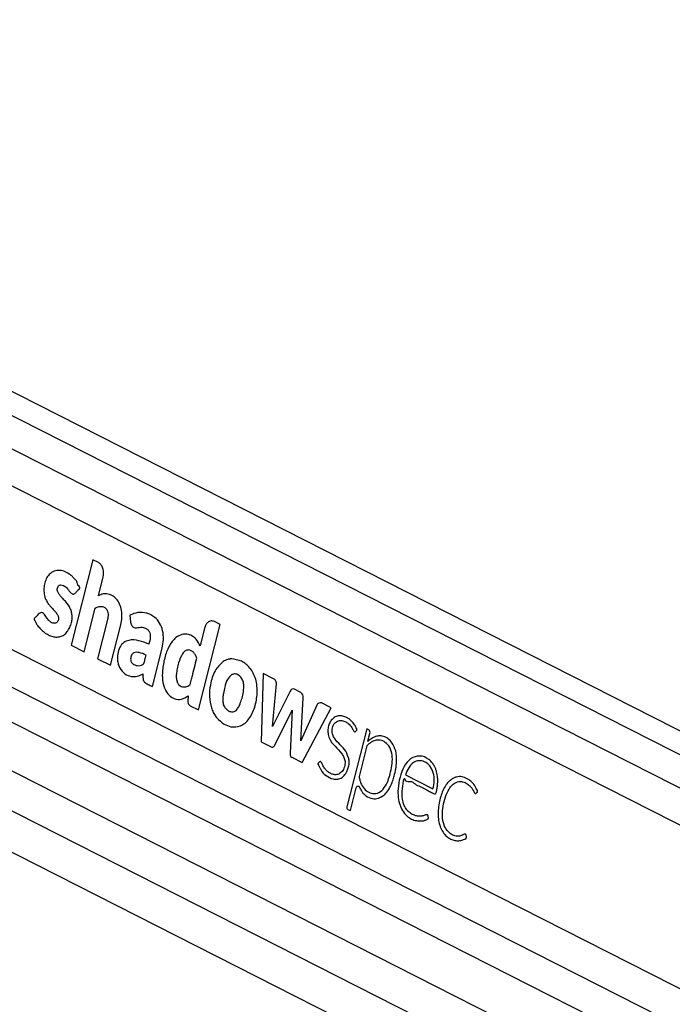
# Model space of a CAD drawing. Header units: millimetres. Extents: x 38476 to 443956, y 24059 to 406945.
# Tile 9 of 75: x 103212 to 108387, y 175933 to 183741. Entities that reach past the tile are written whole.
import ezdxf

# ---------------------------------------------------------------- set-up
doc = ezdxf.new("R2010")
doc.units = ezdxf.units.MM

msp = doc.modelspace()

# ---------------------------------------------------------------- linework, layer by layer
at = {"color": 7, "linetype": 'Continuous', "lineweight": 25, "ltscale": 50}
for p, q in [((131417.06, 166439.4), (97339.58, 183740.9)), ((96325.1, 181248.53), (125777.06, 166295.46)), ((102979.32, 180130.67), (125377.08, 168759.09)), ((103791.88, 179458.36), (103619.61, 178779.75)), ((103835.81, 179436.05), (103791.88, 179458.36)), ((103835.65, 179172.34), (103873.73, 179322.36)), ((98962.31, 179264.74), (124481.16, 166308.55)), ((103722.7, 178727.4), (103811.06, 179075.46)), ((103907.83, 178983.33), (103829.15, 178673.37)), ((104084.4, 179017.92), (104091.47, 178962.85)), ((104800.94, 178946.05), (104756.72, 178968.5)), ((102822.68, 178913.28), (125081.73, 167612.13)), ((103932.24, 178621.02), (104010.92, 178930.99)), ((104628.67, 178267.44), (104800.94, 178946.05)), ((104676.68, 178915.11), (104641.61, 178776.96)), ((103619.61, 178779.75), (103722.7, 178727.4)), ((104263.82, 178452.68), (104341.19, 178757.46)), ((103829.15, 178673.37), (103932.24, 178621.02)), ((105142.57, 178557.15), (105125.84, 178015.01)), ((105225.05, 178515.27), (105142.57, 178557.15)), ((105215.8, 178137.14), (105247.2, 178475.35)), ((105356.75, 178416.24), (105215.8, 178137.14)), ((105440.39, 178406.42), (105391.11, 178431.44)), ((104547.18, 178378.38), (104545.74, 178337.17)), ((105440.1, 178022.15), (105459.99, 178363.36)), ((104564.8, 178299.86), (104628.67, 178267.44)), ((105233.83, 177987.81), (105373.57, 178264.65)), ((105373.57, 178264.65), (105356.22, 177925.67)), ((105568.96, 178305.86), (105440.1, 178022.15)), ((105452.44, 177849.2), (105680.94, 178283.72)), ((105680.94, 178283.72), (105604.08, 178322.74)), ((105964.16, 178118.27), (105806.98, 177499.09)), ((105979.2, 178110.64), (105964.16, 178118.27)), ((105973.59, 178018.41), (105989.31, 178080.33)), ((105125.84, 178015.01), (105205.68, 177974.48)), ((105961.76, 177971.81), (105902.56, 177738.62)), ((105973.24, 178018.04), (105973.59, 178018.41)), ((105368.63, 177891.75), (105452.44, 177849.2)), ((106269.83, 177751.73), (106489.01, 177640.45)), ((105834.01, 177468.58), (105880.2, 177650.54)), ((105813.72, 177478.88), (105834.01, 177468.58))]:
    msp.add_line(p, q, dxfattribs=at)
at = {"color": 8, "linetype": 'Continuous', "lineweight": 25, "ltscale": 50}
for p, q in [((97350.25, 183545.94), (131216.26, 166351.8)), ((97350.25, 183281.57), (125756.2, 168859.57)), ((97018.5, 181560.17), (125329.06, 167186.6)), ((96814.26, 181386.7), (126249.42, 166442.16)), ((99059.1, 179543.62), (124750.43, 166499.86))]:
    msp.add_line(p, q, dxfattribs=at)
at = {"color": 7, "linetype": 'Continuous', "lineweight": 25, "ltscale": 50, "flags": 128}
msp.add_lwpolyline([(105880.2, 177650.54), (105882.05, 177655.53), (105884.78, 177659.62), (105888.19, 177662.5), (105892.03, 177663.97), (105896, 177663.91), (105899.82, 177662.33), (105903.19, 177659.34), (105905.86, 177655.17)], dxfattribs=at)
at = {"color": 7, "linetype": 'Continuous', "lineweight": 25, "ltscale": 2500}
for centre, radius, start, end in [((104896.54, 178542.41), 130.09, 100.639243, 105.29654), ((105381.05, 178407.74), 25.75, 66.991157, 160.707364), ((105415.4, 178369.06), 44.95, 352.721389, 56.224485), ((104991.1, 178371.27), 273.96, 198.707557, 202.501032), ((105594.11, 178298.51), 26.21, 67.639135, 163.699781), ((105963.61, 178088.6), 27, 342.169211, 54.716886), ((106057.24, 177938.48), 126.13, 54.049464, 61.765924), ((105997.57, 177963.68), 36.72, 133.712578, 167.204627), ((105824.12, 177493.58), 18, 162.176659, 234.702675)]:
    msp.add_arc(centre, radius, start, end, dxfattribs=at)
at = {"color": 7, "linetype": 'Continuous', "lineweight": 25, "ltscale": 50}
for points, knots in [([(103873.73, 179322.36), (103875.76, 179335.4), (103879.74, 179361.06), (103870.85, 179396.29), (103855.73, 179422.59), (103842.53, 179431.51), (103835.81, 179436.05)], [0, 0, 0, 0, 0.2836908, 0.5579012, 0.7750238, 1, 1, 1, 1]), ([(103652.46, 179193.15), (103654.57, 179195.44), (103659.12, 179200.39), (103666.9, 179208.83), (103673.95, 179216.56), (103679.75, 179222.74), (103683.2, 179226.77), (103686.02, 179229.1), (103687.75, 179230.91), (103688.64, 179232.19), (103688.61, 179233.66), (103688.31, 179235.45), (103687.29, 179238.73), (103685.44, 179243.09), (103683.53, 179247.09), (103682.34, 179249.55), (103681.93, 179250.43), (103681.78, 179250.76), (103681.72, 179250.9), (103681.7, 179250.95), (103681.69, 179250.98), (103681.68, 179250.99), (103681.68, 179250.99), (103672.85, 179249.02), (103670.82, 179282.98), (103651.88, 179299.7), (103634.54, 179321.66), (103595.92, 179354.14), (103544.66, 179377.92), (103484.82, 179372.33), (103446.97, 179347.06), (103421.45, 179308.55), (103406.98, 179266.29), (103401.87, 179220.57), (103406.84, 179169.23), (103424.28, 179127.25), (103446.76, 179098.18), (103466.92, 179075.74), (103487.27, 179054.21), (103505.88, 179032.23), (103517.32, 179012.87), (103520.45, 178995.16), (103519.19, 178982.75), (103515.3, 178971.73), (103509.32, 178963.13), (103501.92, 178957.28), (103492.18, 178953.66), (103476.1, 178954.33), (103454.9, 178963.94), (103432.34, 178986.01), (103416.45, 179011.06), (103402.14, 179033.79), (103390.86, 179037.96), (103385.17, 179040.06)], [0, 0, 0, 0, 0.0099314, 0.0214276, 0.0365864, 0.0432559, 0.0484958, 0.0532932, 0.0553271, 0.056686, 0.0577101, 0.0590089, 0.0615763, 0.0670892, 0.0724318, 0.0742927, 0.0749625, 0.0752236, 0.0753291, 0.0753772, 0.0753961, 0.0754035, 0.0754089, 0.0754116, 0.1039971, 0.1325731, 0.1611998, 0.1897799, 0.3002885, 0.3553551, 0.4103139, 0.4519035, 0.4923975, 0.5324307, 0.5723895, 0.6270195, 0.6565116, 0.6858414, 0.7228176, 0.7511978, 0.7767408, 0.7873398, 0.798405, 0.8090623, 0.8193674, 0.8297376, 0.8403333, 0.8565629, 0.8890691, 0.9219682, 0.957476, 0.9785714, 1, 1, 1, 1]), ([(103385.17, 179040.06), (103378.71, 179038.6), (103366.26, 179035.78), (103352.54, 179017.48), (103340.9, 179005.48), (103331.96, 178997.4), (103328, 178992.45), (103326.71, 178988.66), (103326.49, 178987.03), (103326.85, 178984.22), (103331.65, 178975.59), (103339.24, 178958.24), (103355.3, 178934.32), (103375.46, 178910.11), (103401.24, 178886.18), (103430.72, 178865.72), (103464.33, 178850.54), (103499.18, 178843.68), (103532.99, 178847.08), (103564.06, 178861.14), (103589.8, 178886.91), (103610.16, 178920.53), (103622.85, 178957.03), (103628.14, 178992.73), (103627.2, 179025.09), (103621.05, 179051.12), (103606.99, 179085.97), (103584.94, 179116.49), (103558.19, 179146.28), (103538.13, 179166.15), (103521.62, 179185.58), (103511.01, 179205.49), (103508.8, 179225.53), (103512.6, 179240.77), (103519.97, 179252.7), (103532.44, 179260.07), (103548.91, 179258.9), (103570.02, 179249.5), (103594.48, 179227.07), (103611.05, 179199.28), (103627.63, 179187.13), (103635.94, 179184.41), (103644.81, 179185.99), (103649.79, 179190.65), (103652.46, 179193.15)], [0, 0, 0, 0, 0.0226933, 0.0437679, 0.0651238, 0.074103, 0.0817032, 0.0833138, 0.0846095, 0.0858079, 0.0903681, 0.1114665, 0.1376478, 0.1725378, 0.2054827, 0.2470295, 0.2889524, 0.3304574, 0.3713796, 0.408519, 0.444977, 0.4820369, 0.5188255, 0.5459743, 0.5729937, 0.5992825, 0.6141076, 0.6736308, 0.7069348, 0.7354698, 0.760548, 0.7834656, 0.7961243, 0.80987, 0.8227216, 0.8348465, 0.856611, 0.8796692, 0.913136, 0.958833, 0.9692406, 0.9789811, 0.9887717, 1, 1, 1, 1]), ([(104010.92, 178930.99), (104014.73, 178948.88), (104022.38, 178984.84), (104023.09, 179041.79), (104011.57, 179096.65), (103986.71, 179142.06), (103952.3, 179172.04), (103913.96, 179187.86), (103873.49, 179190.6), (103848.28, 179178.44), (103835.65, 179172.34)], [0, 0, 0, 0, 0.1244512, 0.2501418, 0.3747705, 0.4998116, 0.624783, 0.7502281, 0.874851, 1, 1, 1, 1]), ([(103811.06, 179075.46), (103821.02, 179080.33), (103839.44, 179089.33), (103865.61, 179089.23), (103886.61, 179081.02), (103901.11, 179067.36), (103909.91, 179048.47), (103914.22, 179027.47), (103912.32, 179004.66), (103909.25, 178990.08), (103907.83, 178983.33)], [0, 0, 0, 0, 0.2007429, 0.3713529, 0.4912627, 0.6152047, 0.6945975, 0.7936929, 0.904544, 1, 1, 1, 1]), ([(104341.19, 178757.46), (104345.63, 178780.08), (104354.51, 178825.35), (104348.21, 178896.85), (104323.42, 178959.54), (104278.74, 179009.4), (104218.89, 179038.62), (104149.62, 179045.4), (104105.85, 179026.95), (104084.4, 179017.92)], [0, 0, 0, 0, 0.12290084, 0.24599951, 0.36880528, 0.4922608, 0.66168778, 0.83424656, 1, 1, 1, 1]), ([(104091.47, 178962.85), (104092.34, 178957.97), (104094.08, 178948.26), (104100.19, 178935.64), (104108.42, 178926.11), (104128.1, 178913.89), (104160.59, 178924.19), (104196, 178922.73), (104223.17, 178909.73), (104238.88, 178891.56), (104246.58, 178867.18), (104248.15, 178831.89), (104240.78, 178806.25), (104235.74, 178788.73)], [0, 0, 0, 0, 0.0436955, 0.0870347, 0.1308022, 0.1738721, 0.3477037, 0.5206391, 0.6094316, 0.6979007, 0.7620497, 0.8374653, 1, 1, 1, 1]), ([(104756.72, 178968.5), (104747.54, 178971.35), (104729.48, 178976.95), (104704.67, 178964.44), (104686.16, 178943.15), (104679.88, 178924.57), (104676.68, 178915.11)], [0, 0, 0, 0, 0.28369619, 0.55790521, 0.77502312, 1, 1, 1, 1]), ([(104235.74, 178788.73), (104209.73, 178799.06), (104157.75, 178819.7), (104088.88, 178826.71), (104036.03, 178805.14), (104003.56, 178767.16), (103986.95, 178713.05), (103985.15, 178660.77), (103995.23, 178617.5), (104018.4, 178577.21), (104056.1, 178543.47), (104105.9, 178528.55), (104150.72, 178534.56), (104177.22, 178548), (104188.89, 178553.92)], [0, 0, 0, 0, 0.1432452, 0.2863012, 0.3585621, 0.4297316, 0.5016542, 0.5733337, 0.6211833, 0.6688826, 0.7652244, 0.8510948, 0.934426, 1, 1, 1, 1]), ([(104641.61, 178776.96), (104633.39, 178792.76), (104617.75, 178822.81), (104585.3, 178852.76), (104545.4, 178870.58), (104498.46, 178869.3), (104442.39, 178840.93), (104393.25, 178774.95), (104359.17, 178682.12), (104343.03, 178589.33), (104341.25, 178502.49), (104360.14, 178432.29), (104393.67, 178380.51), (104440.04, 178352.15), (104494.59, 178346.82), (104529.76, 178367.92), (104547.18, 178378.38)], [0, 0, 0, 0, 0.0551731, 0.1049226, 0.1521197, 0.2211296, 0.2887829, 0.3864031, 0.4840728, 0.5817337, 0.6552045, 0.72656, 0.7887208, 0.8486944, 0.9250833, 1, 1, 1, 1]), ([(104213.76, 178702.15), (104195.86, 178710.23), (104170.88, 178721.51), (104137.72, 178725.23), (104119.17, 178722.27), (104105.62, 178713.06), (104097.58, 178700.93), (104092.58, 178686), (104090.63, 178670.01), (104092.68, 178654.41), (104101.42, 178638.27), (104118.5, 178625.66), (104141.78, 178616.11), (104158.68, 178618.51), (104167.13, 178619.71)], [0, 0, 0, 0, 0.2353486, 0.3283846, 0.4176259, 0.4666002, 0.5143669, 0.5625713, 0.6119262, 0.6567566, 0.6994102, 0.7879806, 0.894126, 1, 1, 1, 1]), ([(104616.18, 178676.77), (104612.99, 178685.6), (104606.64, 178703.23), (104591.09, 178723.7), (104572.57, 178737.86), (104549.78, 178745.15), (104524.13, 178738.06), (104493.68, 178703.91), (104473.7, 178652.05), (104460.41, 178595.64), (104453.76, 178554.06), (104452.02, 178515.98), (104458.37, 178494.95), (104461.5, 178484.6)], [0, 0, 0, 0, 0.0670184, 0.1338132, 0.2006254, 0.2679622, 0.3551289, 0.4415534, 0.6335922, 0.746492, 0.8463531, 0.9244453, 1, 1, 1, 1]), ([(104167.13, 178619.71), (104173.9, 178622.13), (104182.75, 178625.29), (104192.83, 178631.25), (104201.23, 178642.01), (104204.74, 178668.74), (104210.53, 178690.18), (104213.76, 178702.15)], [0, 0, 0, 0, 0.256556, 0.3348651, 0.3977497, 0.6637023, 1, 1, 1, 1]), ([(104461.5, 178484.6), (104465.55, 178477.78), (104473.81, 178463.87), (104492.09, 178453.13), (104511.06, 178448.27), (104529.3, 178449.9), (104545.44, 178455.57), (104562.44, 178464.77), (104570.19, 178495.79), (104587.85, 178565), (104603.69, 178627.52), (104616.18, 178676.77)], [0, 0, 0, 0, 0.06976554, 0.14208819, 0.2156733, 0.28555547, 0.3440216, 0.40472686, 0.47699798, 0.58801644, 1, 1, 1, 1]), ([(104824.92, 178650.99), (104801.77, 178628.57), (104754.58, 178582.88), (104721.95, 178477.05), (104711.05, 178373.14), (104724.83, 178312.98), (104731.61, 178283.4)], [0, 0, 0, 0, 0.27469575, 0.55998966, 0.78364547, 1, 1, 1, 1]), ([(104862.23, 178667.89), (104855.05, 178665.58), (104842.27, 178661.45), (104830.21, 178654.18), (104824.92, 178650.99)], [0, 0, 0, 0, 0.5612336, 1, 1, 1, 1]), ([(104893.45, 178672.46), (104889.5, 178672.27), (104882.51, 178671.95), (104875.56, 178670.78), (104872.53, 178670.27)], [0, 0, 0, 0, 0.563963, 1, 1, 1, 1]), ([(104885.2, 178134.61), (104911.83, 178133.39), (104964.61, 178130.98), (105035.04, 178192.52), (105079.47, 178288.04), (105099.81, 178399.02), (105089.7, 178513.91), (105040.88, 178604.9), (104971.3, 178660.62), (104919.4, 178668.51), (104893.45, 178672.46)], [0, 0, 0, 0, 0.1251146, 0.2479069, 0.3752364, 0.5042067, 0.6288633, 0.7523567, 0.876175, 1, 1, 1, 1]), ([(104188.89, 178553.92), (104188.82, 178545.49), (104188.66, 178526.72), (104191.03, 178501.35), (104202.77, 178485.22), (104215.65, 178476.78), (104236.56, 178466.37), (104252.85, 178458.19), (104263.82, 178452.68)], [0, 0, 0, 0, 0.1538117, 0.3424959, 0.4333414, 0.5586184, 0.7027714, 1, 1, 1, 1]), ([(104893.54, 178547.55), (104881.05, 178535.69), (104855.28, 178511.21), (104838.46, 178453.08), (104827.66, 178404.98), (104822.42, 178365.72), (104822.38, 178331.7), (104829.94, 178298.64), (104847.22, 178272.73), (104862.14, 178263.42), (104869.71, 178258.7)], [0, 0, 0, 0, 0.1778947, 0.366933, 0.51641, 0.611748, 0.7064918, 0.8043169, 0.9007983, 1, 1, 1, 1]), ([(104869.71, 178258.7), (104878.88, 178255.17), (104897.14, 178248.16), (104920.79, 178256.84), (104935.59, 178271.9), (104944.91, 178285.4), (104952.85, 178300.53), (104969.4, 178339.97), (104984.26, 178389.65), (104989.7, 178448.56), (104987.09, 178487.87), (104972.39, 178522.39), (104948.7, 178544.56), (104920.97, 178556.06), (104902.58, 178550.35), (104893.54, 178547.55)], [0, 0, 0, 0, 0.0814075, 0.1622238, 0.2004983, 0.238872, 0.2774593, 0.3157122, 0.5201853, 0.6014302, 0.6788807, 0.7576784, 0.838995, 0.9208959, 1, 1, 1, 1]), ([(105247.2, 178475.35), (105247.15, 178477.59), (105247.03, 178482.62), (105244.74, 178491.52), (105240.77, 178501.38), (105233.64, 178510), (105228.02, 178513.45), (105225.05, 178515.27)], [0, 0, 0, 0, 0.1234362, 0.2781781, 0.520208, 0.746524, 1, 1, 1, 1]), ([(104545.74, 178337.17), (104545.94, 178332.4), (104546.32, 178323.29), (104550.89, 178312.04), (104557.31, 178304.29), (104562.21, 178301.4), (104564.8, 178299.86)], [0, 0, 0, 0, 0.2863993, 0.5469865, 0.7602848, 1, 1, 1, 1]), ([(104737.99, 178266.43), (104743.9, 178253.82), (104754.49, 178231.24), (104768.52, 178212.84), (104774.71, 178204.72)], [0, 0, 0, 0, 0.5585463, 1, 1, 1, 1]), ([(104774.71, 178204.72), (104793.38, 178185.77), (104826.96, 178151.69), (104867.3, 178139.86), (104885.2, 178134.61)], [0, 0, 0, 0, 0.55617978, 1, 1, 1, 1]), ([(105875.19, 178097.58), (105878.68, 178100.44), (105882.41, 178103.48), (105885.18, 178108.37), (105885.58, 178109.38), (105885.75, 178111.24), (105885.18, 178114.08), (105882.26, 178122.65), (105872.55, 178139.95), (105854.48, 178169.77), (105827.12, 178194.7), (105796.57, 178212.2), (105767.13, 178221.55), (105735.87, 178221.75), (105706.55, 178210.06), (105682.58, 178187.42), (105665.76, 178157.51), (105655.62, 178121.89), (105654.53, 178080.72), (105671.21, 178026.12), (105713.68, 177975.55), (105757.65, 177934.89), (105783.8, 177892.55), (105794.56, 177855.95), (105788.37, 177813.61), (105769.55, 177777.93), (105742.26, 177756.5), (105713.37, 177751.35), (105686.77, 177758.15), (105663.46, 177770.6), (105642.38, 177788.81), (105624.01, 177812.3), (105611.82, 177834.64), (105605.43, 177850.69), (105601.08, 177855.97), (105597.88, 177857.94), (105593.42, 177858.31), (105588.31, 177854.98), (105583.81, 177849.34), (105579.89, 177845.54), (105577.55, 177843.44), (105576.94, 177842.27), (105576.83, 177841.78), (105576.88, 177841.12), (105577.35, 177838.99), (105578.82, 177835.52), (105580.78, 177831.34), (105585.13, 177822.4), (105589.81, 177812.14), (105595.25, 177802.52), (105597.71, 177798.36), (105598.81, 177796.55), (105599.3, 177795.76), (105599.51, 177795.41), (105599.61, 177795.26), (105599.65, 177795.19), (105599.66, 177795.16), (105599.68, 177795.15), (105607.66, 177770.74), (105644.01, 177745.26), (105689.26, 177718.1), (105733.33, 177715.84), (105770.25, 177728.62), (105788.89, 177751.98), (105798.37, 177763.85)], [0, 0, 0, 0, 0.01082698, 0.01153035, 0.01212779, 0.0130517, 0.01507029, 0.01773893, 0.03147929, 0.05748512, 0.09367558, 0.11910371, 0.14761699, 0.17579105, 0.20390242, 0.22975917, 0.25343621, 0.27687417, 0.30312643, 0.33094502, 0.38885611, 0.45147942, 0.47478105, 0.4968903, 0.52561515, 0.55383169, 0.58092875, 0.6088022, 0.63184079, 0.65437426, 0.67671712, 0.6991115, 0.72179443, 0.73127889, 0.73432522, 0.73735032, 0.74065823, 0.74626406, 0.75217335, 0.75710744, 0.75934935, 0.75963275, 0.75989564, 0.76032345, 0.76089122, 0.76422676, 0.76805775, 0.77063942, 0.78524197, 0.79166724, 0.79449765, 0.79574078, 0.79629055, 0.79653058, 0.79663478, 0.79668407, 0.79670452, 0.79671146, 0.79672054, 0.84693432, 0.8988804, 0.9327286, 0.96579004, 1, 1, 1, 1]), ([(105824.65, 177868.88), (105816.75, 177894.04), (105800.95, 177944.34), (105752.99, 177990.54), (105715.25, 178028.62), (105692.93, 178068.45), (105686.9, 178100.1), (105690.69, 178126.1), (105698.13, 178145.83), (105709.07, 178162.41), (105727.93, 178179.23), (105756.75, 178186.99), (105788.96, 178178.39), (105813.44, 178163.64), (105833.1, 178145.04), (105848.96, 178124.54), (105857.49, 178102.58), (105865.51, 178095.26), (105868.42, 178094.06), (105870.99, 178094.29), (105873.21, 178095.43), (105874.5, 178096.83), (105875.19, 178097.58)], [0, 0, 0, 0, 0.1247791, 0.2495434, 0.3696924, 0.4284055, 0.4812296, 0.5148704, 0.548892, 0.5835404, 0.6186105, 0.6933118, 0.7685112, 0.8304085, 0.8661122, 0.92293, 0.9699688, 0.9777293, 0.984775, 0.989396, 0.9943346, 1, 1, 1, 1]), ([(105902.56, 177738.62), (105904.73, 177727.95), (105910.09, 177701.64), (105927.64, 177660.01), (105959.38, 177622.95), (106002.2, 177602.92), (106050.14, 177603.21), (106096.17, 177636.23), (106127.43, 177688.88), (106147.2, 177748.28), (106160.72, 177809.19), (106169.51, 177874.92), (106162.52, 177944.03), (106131.89, 177995.14), (106092.52, 178024.49), (106050.11, 178031.49), (106008.67, 178019.1), (105984.37, 177999.86), (105972.19, 177990.22)], [0, 0, 0, 0, 0.03410202, 0.08407688, 0.14662135, 0.20874892, 0.27710469, 0.3496752, 0.4255819, 0.48437234, 0.55084268, 0.62163702, 0.68928851, 0.75751474, 0.81899491, 0.87930479, 0.9395147, 1, 1, 1, 1]), ([(106044.54, 178059.47), (106030.44, 178054.64), (106005.13, 178045.97), (105983.03, 178026.62), (105973.24, 178018.04)], [0, 0, 0, 0, 0.5568769, 1, 1, 1, 1]), ([(106116.91, 178049.61), (106103.64, 178054.87), (106079.87, 178064.31), (106055.36, 178060.95), (106044.54, 178059.47)], [0, 0, 0, 0, 0.5583168, 1, 1, 1, 1]), ([(106193.85, 177942.7), (106185.47, 177965.16), (106170.41, 178005.5), (106143.31, 178029.81), (106131.29, 178040.59)], [0, 0, 0, 0, 0.5567651, 1, 1, 1, 1]), ([(105205.68, 177974.48), (105208.67, 177973.3), (105214.36, 177971.06), (105222.61, 177973.53), (105229.13, 177979.53), (105232.2, 177984.94), (105233.83, 177987.81)], [0, 0, 0, 0, 0.2863256, 0.544814, 0.7578273, 1, 1, 1, 1]), ([(106181.53, 177742.94), (106186.03, 177762.02), (106194.71, 177798.84), (106204.05, 177866.34), (106197.71, 177913.83), (106193.85, 177942.7)], [0, 0, 0, 0, 0.2964416, 0.5722808, 1, 1, 1, 1]), ([(105356.22, 177925.67), (105356.1, 177921.51), (105355.89, 177913.78), (105358.13, 177903.48), (105362.52, 177895.69), (105366.49, 177893.13), (105368.63, 177891.75)], [0, 0, 0, 0, 0.2999874, 0.5582467, 0.7630528, 1, 1, 1, 1]), ([(105798.37, 177763.85), (105807.7, 177782.85), (105820.29, 177808.5), (105826.09, 177846.35), (105825.11, 177861.61), (105824.65, 177868.88)], [0, 0, 0, 0, 0.5991902, 0.8090601, 1, 1, 1, 1]), ([(106260.89, 177723.87), (106261.62, 177723.5), (106262.67, 177722.96), (106263.87, 177722.35), (106264.39, 177722.09), (106264.62, 177721.97), (106264.73, 177721.92), (106264.77, 177721.9), (106264.79, 177721.89), (106264.8, 177721.88), (106264.8, 177721.88), (106264.81, 177721.88), (106263.86, 177693.98), (106312.49, 177710.85), (106344.81, 177677.72), (106388.04, 177660.32), (106423.03, 177641.26), (106455.58, 177625.38), (106478.91, 177611.13), (106495.99, 177603.62), (106503.86, 177600.79), (106507.58, 177601.66), (106511.47, 177605.02), (106514.91, 177612.15), (106518.02, 177623.84), (106520.97, 177643.31), (106525.17, 177667.47), (106527.31, 177697.88), (106526.51, 177734.19), (106520.71, 177769.41), (106511.17, 177799.25), (106500.7, 177822.73), (106483.05, 177850.29), (106445.72, 177887.12), (106384.01, 177909.93), (106310.84, 177888.44), (106257.08, 177821.06), (106225.04, 177735.69), (106210.5, 177650.72), (106211.19, 177573.68), (106225.45, 177509.97), (106252.38, 177453.98), (106279.11, 177430.14), (106292.79, 177417.95)], [0, 0, 0, 0, 0.00227513, 0.00327572, 0.00371583, 0.00390939, 0.00399462, 0.0040317, 0.00404766, 0.00405596, 0.00405904, 0.00406007, 0.00406431, 0.04648929, 0.08891469, 0.13134105, 0.17376645, 0.19965912, 0.2320035, 0.24797804, 0.25221172, 0.25551163, 0.25870779, 0.26531643, 0.27284909, 0.28454312, 0.30646599, 0.32432058, 0.34762493, 0.381446, 0.39831218, 0.41526534, 0.43871911, 0.47480783, 0.54721996, 0.61887075, 0.6842065, 0.75063808, 0.81642492, 0.86326428, 0.90833334, 0.9531142, 1, 1, 1, 1]), ([(106489.01, 177640.45), (106493.24, 177661.61), (106501.67, 177703.82), (106495.05, 177771.64), (106466.22, 177827.56), (106423.8, 177858.8), (106377.62, 177869.31), (106331.57, 177853.56), (106293.8, 177810.69), (106277.83, 177771.41), (106269.83, 177751.73)], [0, 0, 0, 0, 0.12421, 0.2477784, 0.3745357, 0.5018915, 0.6230181, 0.7437303, 0.8715668, 1, 1, 1, 1]), ([(106149.64, 177657.13), (106156.48, 177672.28), (106168.83, 177699.62), (106177.61, 177729.58), (106181.53, 177742.94)], [0, 0, 0, 0, 0.5539743, 1, 1, 1, 1]), ([(106292.79, 177417.95), (106304.68, 177410.58), (106328.5, 177395.82), (106365.11, 177387.15), (106397.59, 177386.11), (106420.32, 177390.37), (106435.11, 177396.08), (106443.36, 177400.83), (106449.4, 177404.25), (106452.52, 177406.5), (106453.68, 177407.83), (106454.15, 177408.62), (106454.17, 177409.56), (106453.83, 177411.07), (106451.98, 177415.77), (106451.36, 177421.76), (106449.33, 177428.27), (106447.1, 177433.32), (106441.64, 177436.39), (106433.82, 177436.18), (106420.36, 177431.04), (106403.4, 177424.75), (106383.92, 177423.64), (106361.11, 177425.05), (106331.95, 177433.78), (106303.2, 177451.94), (106278.42, 177477.58), (106257.99, 177511.34), (106242.51, 177569.38), (106243.31, 177644.55), (106255.01, 177697.31), (106260.89, 177723.87)], [0, 0, 0, 0, 0.0707664, 0.1417496, 0.2011072, 0.2480369, 0.2664535, 0.2848111, 0.2966713, 0.3021287, 0.3037245, 0.3049073, 0.3059631, 0.3071962, 0.3110341, 0.3266151, 0.3300196, 0.3385919, 0.3487943, 0.3603682, 0.3809801, 0.4246815, 0.4559201, 0.4871128, 0.5494542, 0.6175938, 0.6575654, 0.716663, 0.7866106, 0.8926107, 1, 1, 1, 1]), ([(106831.16, 177606.91), (106834.17, 177609.97), (106837.72, 177613.6), (106841.7, 177616.63), (106842.45, 177617.44), (106842.67, 177617.92), (106842.71, 177618.54), (106842.57, 177619.57), (106842.04, 177622.65), (106840.1, 177632.35), (106833.57, 177642.61), (106827.29, 177654.58), (106820.67, 177665.56), (106806.74, 177685.76), (106786.26, 177706), (106761.13, 177722.18), (106733.79, 177734.77), (106704.41, 177740.33), (106674.69, 177736.41), (106651.36, 177727.79), (106629.29, 177713.79), (106608.79, 177694.64), (106578.26, 177654.22), (106546.37, 177580.76), (106529.38, 177491.55), (106529.45, 177418.15), (106537.57, 177365.35), (106555.03, 177316.85), (106580.27, 177279.95), (106609.24, 177254.7), (106638.74, 177238.52), (106670.01, 177229.84), (106701.65, 177229.26), (106728.07, 177236.39), (106745, 177245.82), (106752.19, 177251.38), (106754.48, 177253.14), (106755.23, 177253.92), (106755.64, 177255.07), (106755.69, 177256.67), (106755.69, 177257.88), (106755.68, 177258.61)], [0, 0, 0, 0, 0.013793, 0.0162982, 0.0168504, 0.0172875, 0.0177738, 0.0184403, 0.0200659, 0.0261228, 0.044807, 0.0553509, 0.0656362, 0.0827907, 0.1297306, 0.1576319, 0.1856044, 0.2368172, 0.2667683, 0.2965015, 0.3263425, 0.3566231, 0.387693, 0.4817668, 0.5794708, 0.6274217, 0.6742203, 0.720724, 0.7691224, 0.8075657, 0.8469175, 0.8865434, 0.9257956, 0.9642782, 0.9860572, 0.9933887, 0.9948106, 0.9958171, 0.9968046, 0.9980818, 1, 1, 1, 1]), ([(105905.86, 177655.17), (105910.72, 177645.19), (105919, 177628.19), (105936.18, 177604.42), (105964.39, 177579.52), (106006.2, 177559.8), (106057.3, 177563.73), (106086.61, 177582.85), (106101.15, 177592.34)], [0, 0, 0, 0, 0.1161479, 0.1975833, 0.3243384, 0.5646518, 0.7840017, 1, 1, 1, 1]), ([(106101.15, 177592.34), (106111.45, 177602.68), (106129.79, 177621.09), (106143.59, 177646.14), (106149.64, 177657.13)], [0, 0, 0, 0, 0.5614485, 1, 1, 1, 1]), ([(106755.68, 177258.61), (106755.37, 177261.34), (106754.7, 177267.34), (106752.29, 177274.28), (106749.75, 177279.25), (106747.59, 177282.06), (106744.95, 177283.22), (106735.86, 177283.08), (106726.3, 177274.27), (106711.7, 177269.83), (106700.18, 177267.08), (106689.62, 177266.42), (106677.29, 177266.54), (106659.02, 177269.2), (106630.22, 177281.88), (106599.36, 177309.8), (106571.3, 177359.31), (106560.29, 177429.29), (106567.22, 177506.06), (106586.16, 177577.76), (106611.12, 177635.02), (106641.05, 177673.2), (106668.28, 177692.67), (106693.79, 177700.12), (106712.44, 177699.84), (106734.89, 177695.27), (106759.73, 177684.54), (106783.72, 177663.87), (106798.99, 177644.31), (106808.52, 177629.51), (106813.85, 177617.91), (106817.84, 177610.21), (106821.01, 177606.39), (106824.38, 177604.79), (106827.77, 177604.94), (106829.96, 177606.21), (106831.16, 177606.91)], [0, 0, 0, 0, 0.0086147, 0.018929, 0.0237116, 0.027808, 0.0316155, 0.0355963, 0.0676367, 0.0790467, 0.1015829, 0.1191415, 0.1257043, 0.1560807, 0.1999329, 0.2578368, 0.3154337, 0.3937156, 0.474054, 0.5545819, 0.6315681, 0.681627, 0.7309296, 0.7644484, 0.7958202, 0.8128046, 0.8646737, 0.9092468, 0.9357048, 0.9555705, 0.9716022, 0.9788379, 0.9853847, 0.9896208, 0.9942802, 1, 1, 1, 1])]:
    msp.add_open_spline(points, degree=3, knots=knots, dxfattribs=at)

doc.saveas('drawing.dxf')
